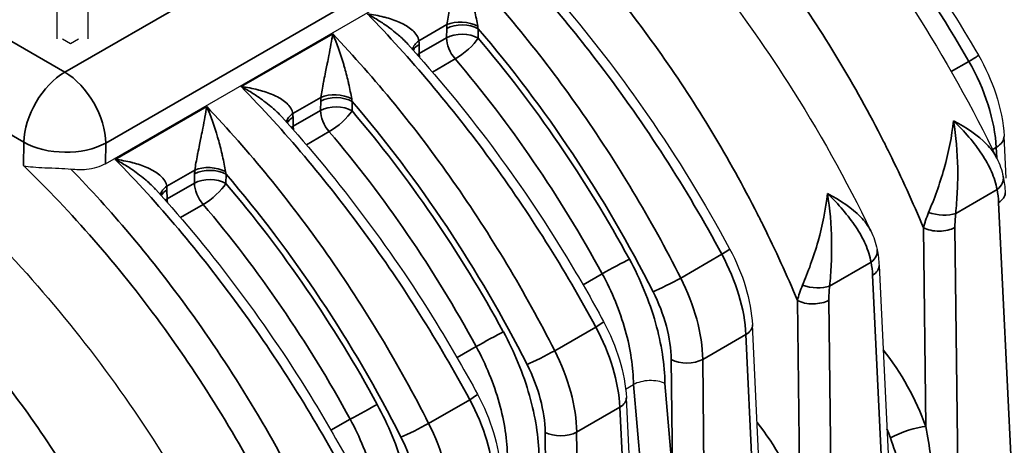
# Model space of a CAD drawing. Header units: millimetres. Extents: x 399 to 6233, y -1870 to 1602.
# Tile 15 of 256: x 947 to 1035, y 1354 to 1392. Entities that reach past the tile are written whole.
import ezdxf

# ---------------------------------------------------------------- set-up
doc = ezdxf.new("R2010")
doc.units = ezdxf.units.MM
doc.layers.add('可見 (ISO)', color=7, linetype='Continuous', lineweight=25)
doc.layers.add('窄部可見 (ISO)', color=7, linetype='Continuous', lineweight=35)

# ---------------------------------------------------------------- blocks, each defined once
blk = doc.blocks.new('CHS2C-S40外觀(4x放大)')
at = {"layer": '可見 (ISO)'}
for p, q in [((20.688, 375.049), (20.688, 315.772)), ((23.516, 315.772), (23.516, 375.049)), ((25.048, 304.556), (57.511, 323.299)), ((21.204, 315.772), (21.92, 315.358)), ((21.92, 315.358), (22.636, 315.772)), ((46.759, 314.827), (46.759, 314.827)), ((46.199, 314.251), (46.199, 314.251)), ((47.846, 313.626), (47.846, 313.626)), ((34.885, 307.719), (34.885, 307.719)), ((35.446, 308.295), (35.446, 308.295)), ((36.532, 307.094), (36.532, 307.094)), ((105.889, 303.251), (105.707, 307.038)), ((22.102, 303.915), (22.102, 303.915)), ((25.218, 300.561), (25.218, 300.562)), ((94.493, 295.412), (96.441, 254.883)), ((85.127, 248.351), (83.122, 290.071)), ((71.747, 284.311), (72.452, 284.718)), ((72.454, 284.72), (72.452, 284.718)), ((73.813, 241.819), (71.809, 283.539))]:
    blk.add_line(p, q, dxfattribs=at)
for points, knots in [([(48.972, 358.525), (48.988, 358.521), (49.003, 358.517), (54.561, 357.12), (60.319, 354.565), (71.749, 347.374), (77.558, 342.585), (88.264, 331.537), (93.294, 325.131), (100.374, 314.078), (102.876, 309.593), (105.063, 305.048)], [1.08581, 1.08581, 1.08581, 1.08581, 1.087455, 1.087455, 1.673022, 1.673022, 2.280352, 2.280352, 2.884446, 2.884446, 3.265747, 3.265747, 3.265747, 3.265747]), ([(60.433, 354.16), (60.838, 354.019), (61.244, 353.871), (66.718, 351.788), (71.958, 348.802), (82.099, 341.139), (87.126, 336.339), (96, 325.906), (100.003, 320.214), (103.415, 314.3)], [0.9644, 0.9644, 0.9644, 0.9644, 1.007323, 1.007323, 1.54291, 1.54291, 2.085225, 2.085225, 2.597449, 2.597449, 2.597449, 2.597449]), ([(48.972, 347.703), (50.853, 346.753), (52.732, 345.688), (60.413, 340.859), (66.222, 336.072), (76.93, 325.029), (81.962, 318.624), (89.051, 307.564), (91.558, 303.071), (93.749, 298.516)], [1.477959, 1.477959, 1.477959, 1.477959, 1.672237, 1.672237, 2.279577, 2.279577, 2.883685, 2.883685, 3.265766, 3.265766, 3.265766, 3.265766]), ([(59.015, 326.499), (64.273, 321.351), (69.297, 315.351), (76.374, 305.088), (78.85, 301.045), (81.075, 296.919)], [0.013835, 0.013835, 0.013835, 0.013835, 0.6001634, 0.6001634, 0.9525614, 0.9525614, 0.9525614, 0.9525614]), ([(-46.67, 314.535), (-42.977, 317.423), (-38.576, 319.324), (-29.181, 320.925), (-24.057, 320.624), (-13.343, 317.937), (-7.586, 315.385), (3.844, 308.199), (9.653, 303.413), (20.362, 292.369), (25.394, 285.964), (32.482, 274.904), (34.99, 270.411), (37.181, 265.856)], [0, 0, 0, 0, 0.540203, 0.540203, 1.086729, 1.086729, 1.672237, 1.672237, 2.279577, 2.279577, 2.883685, 2.883685, 3.265766, 3.265766, 3.265766, 3.265766]), ([(52.193, 315.303), (57.389, 309.59), (62.258, 303.054), (67.588, 294.293), (68.702, 292.35), (69.762, 290.387)], [0, 0, 0, 0, 0.601426, 0.601426, 0.7691436, 0.7691436, 0.7691436, 0.7691436]), ([(-57.984, 308.004), (-54.286, 310.894), (-49.878, 312.797), (-40.475, 314.393), (-35.35, 314.09), (-24.635, 311.396), (-18.877, 308.841), (-7.447, 301.65), (-1.638, 296.861), (9.068, 285.813), (14.098, 279.407), (21.178, 268.354), (23.68, 263.87), (25.867, 259.324)], [0, 0, 0, 0, 0.540904, 0.540904, 1.087455, 1.087455, 1.673022, 1.673022, 2.280352, 2.280352, 2.884446, 2.884446, 3.265747, 3.265747, 3.265747, 3.265747]), ([(103.415, 314.3), (104.053, 313.196), (104.584, 312.016), (105.392, 309.566), (105.648, 308.264), (105.707, 307.038)], [0, 0, 0, 0, 0.0956945, 0.0956945, 0.2007661, 0.2007661, 0.2007661, 0.2007661]), ([(40.88, 308.771), (46.075, 303.058), (50.944, 296.523), (56.274, 287.761), (57.389, 285.819), (58.448, 283.855)], [0, 0, 0, 0, 0.601426, 0.601426, 0.7691436, 0.7691436, 0.7691436, 0.7691436]), ([(17.69, 304.382), (17.695, 304.381), (17.7, 304.38), (17.967, 304.329), (18.258, 304.292), (18.9, 304.236), (19.253, 304.217), (20.027, 304.184), (20.45, 304.171), (21.245, 304.13), (21.61, 304.104), (21.963, 304.058)], [-0.000535, -0.000535, -0.000535, -0.000535, 0, 0, 0.0290077, 0.0290077, 0.0592099, 0.0592099, 0.0917988, 0.0917988, 0.1194024, 0.1194024, 0.1194024, 0.1194024]), ([(25.048, 304.556), (24.58, 304.286), (23.99, 304.099), (22.9, 303.986), (22.426, 303.999), (21.963, 304.058)], [-0.40134633, -0.40134633, -0.40134633, -0.40134633, -0.35174447, -0.35174447, -0.3169552, -0.3169552, -0.3169552, -0.3169552]), ([(29.566, 302.239), (34.761, 296.526), (39.631, 289.991), (44.961, 281.229), (46.075, 279.287), (47.134, 277.323)], [0, 0, 0, 0, 0.601426, 0.601426, 0.7691436, 0.7691436, 0.7691436, 0.7691436]), ([(81.075, 296.919), (81.674, 295.809), (82.163, 294.636), (82.856, 292.329), (83.07, 291.168), (83.122, 290.071)], [0, 0, 0, 0, 0.0947069, 0.0947069, 0.1895888, 0.1895888, 0.1895888, 0.1895888]), ([(69.762, 290.387), (70.36, 289.277), (70.849, 288.104), (71.543, 285.797), (71.756, 284.636), (71.809, 283.539)], [0, 0, 0, 0, 0.0947069, 0.0947069, 0.1895888, 0.1895888, 0.1895888, 0.1895888]), ([(75.278, 284.821), (74.907, 284.999), (74.387, 285.09), (73.867, 285.072), (73.346, 285.053), (72.828, 284.926), (72.454, 284.72)], [-0.0000151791, -0.0000151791, -0.0000151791, -0.0000151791, 0.0003786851, 0.0003786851, 0.0003786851, 0.0007725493, 0.0007725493, 0.0007725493, 0.0007725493]), ([(58.448, 283.855), (59.046, 282.745), (59.535, 281.572), (60.229, 279.265), (60.442, 278.104), (60.495, 277.007)], [0, 0, 0, 0, 0.0947069, 0.0947069, 0.1895888, 0.1895888, 0.1895888, 0.1895888])]:
    blk.add_open_spline(points, degree=3, knots=knots, dxfattribs=at)
for points in [[(52.194, 315.303), (52.193, 315.304), (52.192, 315.305), (52.191, 315.306)], [(40.88, 308.771), (40.879, 308.772), (40.878, 308.773), (40.878, 308.774)], [(105.06, 305.055), (105.314, 304.527), (105.514, 303.967), (105.631, 303.393)], [(105.631, 303.393), (105.727, 302.924), (105.783, 302.437), (105.807, 301.942)], [(29.566, 302.239), (29.565, 302.24), (29.565, 302.241), (29.564, 302.242)], [(24.132, 301.763), (24.132, 301.763), (24.132, 301.763), (24.132, 301.763)], [(93.746, 298.523), (94.001, 297.995), (94.2, 297.435), (94.318, 296.861)], [(94.318, 296.861), (94.413, 296.392), (94.469, 295.904), (94.493, 295.412)], [(94.493, 295.412), (94.493, 295.412), (94.493, 295.412), (94.493, 295.412)]]:
    blk.add_open_spline(points, degree=3, dxfattribs=at)
at = {"layer": '窄部可見 (ISO)'}
for p, q in [((21.404, 312.774), (53.801, 331.478)), ((-9.96, 330.882), (21.404, 312.774)), ((17.728, 306.495), (-13.636, 324.603)), ((57.477, 325.11), (25.081, 306.405)), ((55.707, 317.049), (53.187, 315.594)), ((55.674, 315.876), (55.689, 316.708)), ((58.517, 316.673), (58.502, 315.842)), ((37.249, 311.481), (45.458, 316.22)), ((53.22, 314.459), (55.674, 315.876)), ((53.205, 315.273), (53.22, 314.459)), ((56.454, 313.967), (54.414, 312.789)), ((100.975, 312.832), (102.562, 313.748)), ((44.393, 310.517), (41.874, 309.062)), ((25.935, 304.949), (34.145, 309.688)), ((41.906, 307.927), (44.361, 309.344)), ((44.361, 309.344), (44.376, 310.176)), ((47.204, 310.141), (47.189, 309.31)), ((41.891, 308.741), (41.906, 307.927)), ((101.065, 307.541), (101.065, 307.543)), ((45.14, 307.435), (43.101, 306.257)), ((17.69, 304.382), (17.728, 306.495)), ((25.081, 306.405), (25.048, 304.556)), ((100.881, 306.428), (100.881, 306.429)), ((105.006, 306.012), (104.685, 305.827)), ((105.051, 305.073), (105.006, 306.012)), ((33.08, 303.985), (30.56, 302.53)), ((33.047, 302.812), (33.062, 303.644)), ((35.89, 303.609), (35.875, 302.778)), ((30.593, 301.395), (33.047, 302.812)), ((105.085, 302.233), (101.371, 300.089)), ((30.578, 302.209), (30.593, 301.395)), ((33.826, 300.903), (31.787, 299.725)), ((106.557, 273.313), (105.223, 301.087)), ((89.568, 299.896), (89.567, 299.896)), ((98.688, 280.953), (98.478, 298.803)), ((101.305, 298.825), (101.792, 257.455)), ((76.693, 294.289), (80.385, 296.42)), ((93.772, 295.702), (90.057, 293.557)), ((67.927, 293.671), (69.647, 294.664)), ((95.856, 254.028), (93.909, 294.555)), ((87.374, 274.421), (87.164, 292.272)), ((89.991, 292.294), (90.478, 250.923)), ((65.38, 287.757), (69.071, 289.888)), ((82.538, 289.216), (78.663, 286.979)), ((84.543, 247.496), (82.538, 289.216)), ((56.614, 287.139), (58.333, 288.132)), ((75.953, 277.001), (75.836, 286.956)), ((78.663, 286.979), (79.165, 244.391)), ((73.137, 276.821), (72.454, 284.72)), ((75.278, 284.821), (75.953, 277.001)), ((54.066, 281.225), (57.757, 283.356)), ((71.224, 282.684), (67.35, 280.447)), ((73.229, 240.964), (71.224, 282.684)), ((45.3, 280.607), (47.02, 281.6)), ((64.639, 270.469), (64.522, 280.424)), ((67.35, 280.447), (67.851, 237.859))]:
    blk.add_line(p, q, dxfattribs=at)
for centre, major_axis, ratio, start_param, end_param in [((57.121, 316.232), (-1.993, 0.169), 0.515077, 4.013551, 5.544151), ((57.103, 315.891), (-2, 0.036), 0.565133, 3.937246, 5.508042), ((59.203, 318.651), (2.485, 4.304), 0.57735, 2.253488, 2.335275), ((60.002, 317.329), (0.314, -2.644), 0.592104, 4.801021, 4.892055), ((34.928, 276.423), (-34.913, 63.115), 0.589315, 4.650517, 5.048693), ((54.602, 314.778), (-1.991, -0.188), 0.633532, 5.440844, 6.096141), ((49.692, 313.16), (-2.485, -4.304), 0.57735, 2.377114, 2.458901), ((57.089, 315.059), (-2, 0.036), 0.565133, 3.937246, 5.508042), ((57.089, 315.059), (-1, 1.732), 0.57735, 0.785398, 1.890752), ((57.089, 315.059), (-1.523, -1.296), 0.262224, 0.932587, 2.484668), ((41.742, 282.973), (-32.005, 54.151), 0.521682, 4.645015, 5.03208), ((54.619, 314.457), (-2, -0.037), 0.589315, 5.487094, 6.000586), ((54.634, 313.643), (2, 0.037), 0.589315, 2.345501, 2.471102), ((54.634, 313.643), (-1, 1.732), 0.57735, 0.785398, 0.979305), ((40.142, 282.008), (31.082, -52.647), 0.521995, 1.503659, 1.890724), ((101.336, 313.101), (2.079, 1.199), 0.026607, 5.327707, 6.283185), ((21.404, 308.528), (-2.6, -4.503), 0.57735, 3.926991, 5.476843), ((21.404, 308.528), (-2.6, 4.503), 0.57735, 3.926991, 5.497787), ((45.79, 309.359), (-2, 0.036), 0.565133, 3.937246, 5.508042), ((47.889, 312.119), (2.485, 4.304), 0.57735, 2.253488, 2.335275), ((45.808, 309.7), (-1.993, 0.169), 0.515077, 4.013551, 5.544151), ((48.688, 310.797), (0.314, -2.644), 0.592104, 4.801021, 4.892055), ((45.775, 308.528), (-2, 0.036), 0.565133, 3.937246, 5.508042), ((45.775, 308.528), (-1, 1.732), 0.57735, 0.785398, 1.890752), ((45.775, 308.528), (-1.523, -1.296), 0.262224, 0.932587, 2.484668), ((30.428, 276.441), (-32.005, 54.151), 0.521682, 4.645015, 5.03208), ((23.614, 269.891), (-34.913, 63.115), 0.589315, 4.650517, 5.048693), ((43.288, 308.246), (-1.991, -0.188), 0.633532, 5.440844, 6.096141), ((43.306, 307.925), (-2, -0.037), 0.589315, 5.487094, 6.000586), ((38.378, 306.628), (-2.485, -4.304), 0.57735, 2.377114, 2.458901), ((43.321, 307.111), (2, 0.037), 0.589315, 2.345501, 2.471102), ((43.321, 307.111), (-1, 1.732), 0.57735, 0.785398, 0.979305), ((99.352, 306.843), (2.397, 0.115), 0.56881, 0.725269, 0.725371), ((28.829, 275.476), (31.082, -52.647), 0.521995, 1.503659, 1.890724), ((103.31, 306.923), (2.397, 0.115), 0.568811, 5.470634, 6.283185), ((21.404, 308.528), (-5.199, 0.093), 0.565133, 0.795653, 2.366449), ((94.83, 309.593), (6.237, -10.259), 0.561833, 0.918082, 0.918142), ((34.476, 302.827), (-2, 0.036), 0.565133, 3.937246, 5.508042), ((34.494, 303.168), (-1.993, 0.169), 0.515077, 4.013551, 5.544151), ((34.461, 301.996), (-2, 0.036), 0.565133, 3.937246, 5.508042), ((36.575, 305.587), (2.485, 4.304), 0.57735, 2.253488, 2.335275), ((37.374, 304.265), (0.314, -2.644), 0.592104, 4.801021, 4.892055), ((12.3, 263.359), (-34.913, 63.115), 0.589315, 4.650517, 5.048693), ((103.672, 302.992), (1.959, 0.401), 0.651891, 5.376494, 6.283119), ((31.974, 301.714), (-1.991, -0.188), 0.633532, 5.440844, 6.096141), ((27.064, 300.096), (-2.485, -4.304), 0.57735, 2.377114, 2.458901), ((34.461, 301.996), (-1, 1.732), 0.57735, 0.785398, 1.890752), ((34.461, 301.996), (-1.523, -1.296), 0.262224, 0.932587, 2.484668), ((19.115, 269.909), (-32.005, 54.151), 0.521682, 4.645015, 5.03208), ((31.992, 301.393), (-2, -0.037), 0.589315, 5.487094, 6.000586), ((32.007, 300.579), (2, 0.037), 0.589315, 2.345501, 2.471102), ((32.007, 300.579), (-1, 1.732), 0.57735, 0.785398, 0.979305), ((17.515, 268.944), (31.082, -52.647), 0.521995, 1.503659, 1.890724), ((35.233, 279.494), (32.743, -51.238), 0.503091, 1.669719, 1.669771), ((99.958, 300.848), (-1.987, 0.231), 0.443526, 1.083642, 2.412404), ((79.315, 295.969), (1.76, 0.949), 0.068242, 5.328283, 6.283185), ((75.376, 293.603), (5.062, -9.608), 0.528981, 0.843503, 1.58526), ((92.358, 296.461), (1.959, 0.4), 0.65187, 5.376523, 6.283118), ((70.669, 295.204), (-1.757, -0.956), 0.009135, 3.771833, 5.328148), ((23.919, 272.962), (32.743, -51.238), 0.503091, 1.669719, 1.669771), ((75.624, 293.838), (1.784, 0.904), 0.049948, 3.772715, 5.329813), ((71.509, 291.371), (-4.761, 9.775), 0.546465, 4.003127, 4.744883), ((88.644, 294.316), (1.987, -0.231), 0.443555, 4.225176, 5.553982), ((69.875, 290.616), (-3.941, 8.16), 0.548164, 4.005041, 4.7468), ((65.259, 292.151), (-1.732, -1), 0.026607, 0.240206, 0.240559), ((68.001, 289.437), (1.76, 0.949), 0.068242, 5.328283, 6.283185), ((64.063, 287.071), (5.062, -9.608), 0.528981, 0.843503, 1.58526), ((81.125, 289.975), (1.998, 0.096), 0.568811, 5.470634, 6.283186), ((59.355, 288.672), (-1.757, -0.956), 0.009135, 3.771833, 5.328148), ((12.606, 266.43), (32.743, -51.238), 0.503091, 1.669723, 1.66993), ((64.31, 287.306), (-1.784, -0.904), 0.049948, 0.631122, 2.18822), ((60.196, 284.839), (-4.761, 9.775), 0.546465, 4.003127, 4.744883), ((91.041, 281.167), (-6.321, 11.409), 0.529006, 4.409216, 5.022733), ((58.561, 284.084), (-3.941, 8.16), 0.548164, 4.005041, 4.7468), ((77.25, 287.738), (2, 0.024), 0.544644, 3.92075, 5.490815), ((53.946, 285.619), (-1.732, -1), 0.026607, 0.240206, 0.240559), ((56.688, 282.905), (1.76, 0.949), 0.068242, 5.328283, 6.283185), ((48.041, 282.14), (-1.757, -0.956), 0.009135, 3.771833, 5.328148), ((52.749, 280.539), (5.062, -9.608), 0.528981, 0.843503, 1.58526), ((69.811, 283.443), (1.998, 0.096), 0.568811, 5.470634, 6.283186), ((52.996, 280.774), (-1.784, -0.904), 0.049948, 0.631122, 2.18822), ((48.882, 278.307), (-4.761, 9.775), 0.546465, 4.003127, 4.744883), ((79.727, 274.635), (-6.321, 11.409), 0.529006, 4.409216, 5.022733), ((65.936, 281.206), (-2, -0.024), 0.544644, 0.779157, 2.349222), ((89.118, 280.101), (-5.235, 9.526), 0.531131, 4.411078, 4.492399), ((96.991, 280.014), (2.261, 0.805), 0.217549, 0.648229, 2.208945), ((47.248, 277.552), (-3.941, 8.16), 0.548164, 4.005041, 4.7468)]:
    blk.add_ellipse(centre, major_axis=major_axis, ratio=ratio, start_param=start_param, end_param=end_param, dxfattribs=at)
for points, knots in [([(112.644, 311.152), (111.632, 313.422), (110.531, 315.683), (109.398, 317.812), (108.304, 319.869), (107.125, 321.912), (105.89, 323.893), (104.634, 325.908), (103.312, 327.87), (101.925, 329.777), (100.538, 331.685), (99.071, 333.556), (97.593, 335.307), (96.86, 336.176), (96.117, 337.023), (95.364, 337.85), (94.599, 338.691), (93.822, 339.51), (93.036, 340.308), (91.476, 341.89), (89.873, 343.391), (88.235, 344.802), (84.96, 347.624), (81.638, 350.007), (78.275, 351.949), (74.913, 353.891), (71.576, 355.351), (68.266, 356.332), (65.776, 357.07), (63.363, 357.515), (61.036, 357.669), (60.269, 357.72), (59.512, 357.739), (58.763, 357.726), (57.252, 357.7), (55.749, 357.544), (54.323, 357.26), (54.088, 357.214), (53.854, 357.163), (53.622, 357.11)], [0.0294093, 0.0294093, 0.0294093, 0.0294093, 0.089244, 0.089244, 0.089244, 0.1470574, 0.1470574, 0.1470574, 0.2058814, 0.2058814, 0.2058814, 0.2647055, 0.2647055, 0.2647055, 0.2938656, 0.2938656, 0.2938656, 0.3235296, 0.3235296, 0.3235296, 0.3823536, 0.3823536, 0.3823536, 0.5, 0.5, 0.5, 0.6176498, 0.6176498, 0.6176498, 0.7061501, 0.7061501, 0.7061501, 0.735298, 0.735298, 0.735298, 0.794122, 0.794122, 0.794122, 0.8038298, 0.8038298, 0.8038298, 0.8038298]), ([(98.478, 298.803), (97.528, 301.072), (96.501, 303.322), (95.43, 305.489), (95.255, 305.843), (95.078, 306.197), (94.898, 306.552), (93.617, 309.079), (92.244, 311.554), (90.804, 313.944), (89.365, 316.334), (87.852, 318.655), (86.265, 320.904), (84.677, 323.154), (83.009, 325.344), (81.286, 327.436), (80.556, 328.322), (79.817, 329.189), (79.069, 330.039), (78.051, 331.196), (77.014, 332.319), (75.961, 333.408), (74.134, 335.298), (72.251, 337.09), (70.324, 338.774), (66.47, 342.14), (62.56, 344.969), (58.597, 347.257), (55.367, 349.122), (52.158, 350.595), (48.972, 351.675)], [0.026741, 0.026741, 0.026741, 0.026741, 0.0775937, 0.0775937, 0.0775937, 0.0858987, 0.0858987, 0.0858987, 0.1450564, 0.1450564, 0.1450564, 0.2042141, 0.2042141, 0.2042141, 0.2633718, 0.2633718, 0.2633718, 0.2884178, 0.2884178, 0.2884178, 0.3225295, 0.3225295, 0.3225295, 0.3816871, 0.3816871, 0.3816871, 0.5, 0.5, 0.5, 0.5964648, 0.5964648, 0.5964648, 0.5964648]), ([(102.562, 313.748), (100.342, 317.602), (97.895, 321.336), (95.273, 324.875), (92.65, 328.415), (89.851, 331.76), (86.934, 334.842), (84.016, 337.925), (80.979, 340.744), (77.885, 343.244), (74.79, 345.744), (71.638, 347.924), (68.493, 349.741), (67.332, 350.411), (66.172, 351.031), (65.017, 351.601)], [2.3343029, 2.3343029, 2.3343029, 2.3343029, 2.5361254, 2.5361254, 2.5361254, 2.7379478, 2.7379478, 2.7379478, 2.9397702, 2.9397702, 2.9397702, 3.1415927, 3.1415927, 3.1415927, 3.216058, 3.216058, 3.216058, 3.216058]), ([(87.164, 292.272), (86.214, 294.541), (85.188, 296.789), (84.116, 298.957), (83.941, 299.311), (83.764, 299.666), (83.584, 300.021), (82.303, 302.547), (80.93, 305.022), (79.491, 307.412), (78.051, 309.802), (76.538, 312.123), (74.951, 314.372), (73.364, 316.622), (71.695, 318.812), (69.972, 320.904), (69.242, 321.79), (68.504, 322.658), (67.756, 323.507), (66.737, 324.664), (65.7, 325.787), (64.647, 326.876), (62.82, 328.766), (60.937, 330.558), (59.01, 332.242), (55.705, 335.129), (52.358, 337.621), (48.972, 339.715)], [0.0267397, 0.0267397, 0.0267397, 0.0267397, 0.0775919, 0.0775919, 0.0775919, 0.0858976, 0.0858976, 0.0858976, 0.1450554, 0.1450554, 0.1450554, 0.2042133, 0.2042133, 0.2042133, 0.2633711, 0.2633711, 0.2633711, 0.2884173, 0.2884173, 0.2884173, 0.322529, 0.322529, 0.322529, 0.3816868, 0.3816868, 0.3816868, 0.4831611, 0.4831611, 0.4831611, 0.4831611]), ([(80.385, 296.42), (77.211, 302.309), (73.495, 308.095), (69.424, 313.446), (66.131, 317.774), (62.609, 321.815), (58.995, 325.438)], [2.2837463, 2.2837463, 2.2837463, 2.2837463, 2.5578984, 2.5578984, 2.5578984, 2.7796728, 2.7796728, 2.7796728, 2.7796728]), ([(55.707, 317.049), (55.733, 317.257), (55.769, 317.478), (55.809, 317.706), (55.851, 317.944), (55.899, 318.192), (55.947, 318.433), (55.956, 318.478), (55.965, 318.524), (55.974, 318.569), (56.025, 318.827), (56.078, 319.084), (56.129, 319.337), (56.171, 319.542), (56.212, 319.744), (56.252, 319.942), (56.262, 319.989), (56.272, 320.037), (56.281, 320.084), (56.33, 320.327), (56.378, 320.566), (56.423, 320.8), (56.56, 321.501), (56.679, 322.157), (56.772, 322.752)], [0, 0, 0, 0, 0.000176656, 0.000176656, 0.000176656, 0.000361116, 0.000361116, 0.000361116, 0.000395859, 0.000395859, 0.000395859, 0.000593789, 0.000593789, 0.000593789, 0.000753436, 0.000753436, 0.000753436, 0.000791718, 0.000791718, 0.000791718, 0.000989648, 0.000989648, 0.000989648, 0.001583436, 0.001583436, 0.001583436, 0.001583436]), ([(56.772, 322.752), (60.559, 318.769), (64.21, 314.303), (67.561, 309.523), (70.953, 304.686), (74.036, 299.531), (76.693, 294.289)], [0.3798324, 0.3798324, 0.3798324, 0.3798324, 0.617412, 0.617412, 0.617412, 0.8578464, 0.8578464, 0.8578464, 0.8578464]), ([(56.772, 322.752), (57.137, 321.909), (57.467, 320.983), (57.755, 319.996), (57.771, 319.942), (57.787, 319.887), (57.803, 319.832), (57.929, 319.391), (58.048, 318.933), (58.155, 318.471), (58.168, 318.415), (58.181, 318.358), (58.194, 318.302), (58.248, 318.06), (58.3, 317.813), (58.348, 317.57), (58.392, 317.347), (58.433, 317.126), (58.47, 316.909)], [-0.00000792, -0.00000792, -0.00000792, -0.00000792, 0.000796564, 0.000796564, 0.000796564, 0.000840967, 0.000840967, 0.000840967, 0.001198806, 0.001198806, 0.001198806, 0.001242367, 0.001242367, 0.001242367, 0.001429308, 0.001429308, 0.001429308, 0.001601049, 0.001601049, 0.001601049, 0.001601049]), ([(69.071, 289.888), (66.285, 295.056), (63.086, 300.144), (59.594, 304.923), (56.145, 309.646), (52.412, 314.066), (48.563, 318.013)], [2.2837463, 2.2837463, 2.2837463, 2.2837463, 2.5241806, 2.5241806, 2.5241806, 2.7617603, 2.7617603, 2.7617603, 2.7617603]), ([(52.191, 315.306), (51.933, 315.59), (51.651, 315.858), (51.357, 316.112), (51.313, 316.15), (51.268, 316.188), (51.223, 316.226), (51.019, 316.397), (50.81, 316.561), (50.596, 316.721), (50.408, 316.86), (50.217, 316.996), (50.023, 317.127), (49.884, 317.22), (49.744, 317.312), (49.603, 317.401), (49.433, 317.509), (49.261, 317.614), (49.088, 317.716), (48.914, 317.818), (48.739, 317.916), (48.563, 318.013)], [0.000465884, 0.000465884, 0.000465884, 0.000465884, 0.000761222, 0.000761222, 0.000761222, 0.000806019, 0.000806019, 0.000806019, 0.001007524, 0.001007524, 0.001007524, 0.001183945, 0.001183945, 0.001183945, 0.001309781, 0.001309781, 0.001309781, 0.001460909, 0.001460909, 0.001460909, 0.001612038, 0.001612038, 0.001612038, 0.001612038]), ([(48.563, 318.013), (49.071, 317.945), (49.57, 317.852), (50.05, 317.73), (50.077, 317.723), (50.104, 317.716), (50.131, 317.709), (50.581, 317.591), (51.013, 317.448), (51.414, 317.274), (51.455, 317.256), (51.496, 317.238), (51.536, 317.219), (51.912, 317.046), (52.266, 316.841), (52.556, 316.595), (52.584, 316.571), (52.611, 316.547), (52.638, 316.522), (52.781, 316.39), (52.906, 316.247), (53.004, 316.087), (53.097, 315.935), (53.162, 315.772), (53.187, 315.594)], [-0.000006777, -0.000006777, -0.000006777, -0.000006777, 0.000388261, 0.000388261, 0.000388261, 0.000410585, 0.000410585, 0.000410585, 0.000783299, 0.000783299, 0.000783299, 0.000821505, 0.000821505, 0.000821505, 0.001178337, 0.001178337, 0.001178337, 0.00121301, 0.00121301, 0.00121301, 0.001397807, 0.001397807, 0.001397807, 0.001573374, 0.001573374, 0.001573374, 0.001573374]), ([(44.393, 310.517), (44.419, 310.725), (44.455, 310.946), (44.495, 311.174), (44.538, 311.412), (44.585, 311.66), (44.633, 311.901), (44.642, 311.946), (44.651, 311.992), (44.66, 312.037), (44.712, 312.295), (44.764, 312.552), (44.816, 312.805), (44.857, 313.01), (44.899, 313.212), (44.939, 313.41), (44.948, 313.457), (44.958, 313.505), (44.967, 313.552), (45.017, 313.795), (45.064, 314.034), (45.109, 314.268), (45.246, 314.969), (45.365, 315.625), (45.458, 316.22)], [0, 0, 0, 0, 0.000176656, 0.000176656, 0.000176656, 0.000361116, 0.000361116, 0.000361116, 0.000395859, 0.000395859, 0.000395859, 0.000593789, 0.000593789, 0.000593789, 0.000753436, 0.000753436, 0.000753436, 0.000791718, 0.000791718, 0.000791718, 0.000989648, 0.000989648, 0.000989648, 0.001583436, 0.001583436, 0.001583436, 0.001583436]), ([(45.458, 316.22), (49.246, 312.237), (52.896, 307.771), (56.248, 302.991), (59.639, 298.154), (62.722, 292.999), (65.38, 287.757)], [0.3798324, 0.3798324, 0.3798324, 0.3798324, 0.617412, 0.617412, 0.617412, 0.8578464, 0.8578464, 0.8578464, 0.8578464]), ([(45.458, 316.22), (45.823, 315.377), (46.153, 314.451), (46.442, 313.464), (46.458, 313.41), (46.473, 313.355), (46.489, 313.3), (46.615, 312.859), (46.734, 312.402), (46.841, 311.939), (46.854, 311.883), (46.867, 311.827), (46.88, 311.77), (46.934, 311.528), (46.987, 311.281), (47.034, 311.038), (47.078, 310.815), (47.119, 310.594), (47.156, 310.377)], [-0.00000792, -0.00000792, -0.00000792, -0.00000792, 0.000796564, 0.000796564, 0.000796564, 0.000840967, 0.000840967, 0.000840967, 0.001198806, 0.001198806, 0.001198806, 0.001242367, 0.001242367, 0.001242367, 0.001429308, 0.001429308, 0.001429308, 0.001601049, 0.001601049, 0.001601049, 0.001601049]), ([(30.596, 259.612), (29.645, 261.881), (28.619, 264.129), (27.548, 266.297), (27.373, 266.652), (27.195, 267.006), (27.016, 267.361), (25.735, 269.887), (24.361, 272.362), (22.922, 274.752), (21.483, 277.143), (19.97, 279.463), (18.382, 281.713), (16.795, 283.962), (15.126, 286.152), (13.403, 288.244), (12.674, 289.13), (11.935, 289.998), (11.187, 290.847), (10.168, 292.004), (9.132, 293.127), (8.078, 294.217), (6.251, 296.106), (4.368, 297.899), (2.442, 299.582), (-1.412, 302.948), (-5.323, 305.777), (-9.285, 308.065), (-13.247, 310.353), (-17.176, 312.05), (-21.072, 313.158), (-24.144, 314.031), (-27.106, 314.51), (-29.949, 314.596), (-30.711, 314.619), (-31.466, 314.614), (-32.212, 314.58), (-33.882, 314.505), (-35.506, 314.287), (-37.062, 313.933)], [0.0267397, 0.0267397, 0.0267397, 0.0267397, 0.0775919, 0.0775919, 0.0775919, 0.0858976, 0.0858976, 0.0858976, 0.1450554, 0.1450554, 0.1450554, 0.2042133, 0.2042133, 0.2042133, 0.2633711, 0.2633711, 0.2633711, 0.2884173, 0.2884173, 0.2884173, 0.322529, 0.322529, 0.322529, 0.3816868, 0.3816868, 0.3816868, 0.5, 0.5, 0.5, 0.6183182, 0.6183182, 0.6183182, 0.7115983, 0.7115983, 0.7115983, 0.7366339, 0.7366339, 0.7366339, 0.7926817, 0.7926817, 0.7926817, 0.7926817]), ([(57.757, 283.356), (54.972, 288.524), (51.772, 293.612), (48.281, 298.391), (44.831, 303.114), (41.099, 307.534), (37.249, 311.481)], [2.2837463, 2.2837463, 2.2837463, 2.2837463, 2.5241806, 2.5241806, 2.5241806, 2.7617603, 2.7617603, 2.7617603, 2.7617603]), ([(40.878, 308.774), (40.62, 309.058), (40.337, 309.326), (40.044, 309.58), (39.999, 309.618), (39.954, 309.656), (39.909, 309.694), (39.706, 309.865), (39.496, 310.029), (39.282, 310.189), (39.094, 310.328), (38.903, 310.464), (38.709, 310.595), (38.57, 310.688), (38.431, 310.78), (38.289, 310.869), (38.119, 310.977), (37.948, 311.082), (37.774, 311.184), (37.601, 311.286), (37.426, 311.384), (37.249, 311.481)], [0.000465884, 0.000465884, 0.000465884, 0.000465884, 0.000761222, 0.000761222, 0.000761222, 0.000806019, 0.000806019, 0.000806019, 0.001007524, 0.001007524, 0.001007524, 0.001183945, 0.001183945, 0.001183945, 0.001309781, 0.001309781, 0.001309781, 0.001460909, 0.001460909, 0.001460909, 0.001612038, 0.001612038, 0.001612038, 0.001612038]), ([(37.249, 311.481), (37.757, 311.414), (38.257, 311.32), (38.736, 311.198), (38.763, 311.191), (38.79, 311.184), (38.817, 311.177), (39.267, 311.059), (39.699, 310.916), (40.1, 310.742), (40.141, 310.724), (40.182, 310.706), (40.222, 310.687), (40.599, 310.514), (40.953, 310.309), (41.242, 310.063), (41.27, 310.039), (41.297, 310.015), (41.324, 309.99), (41.467, 309.859), (41.593, 309.715), (41.69, 309.555), (41.783, 309.403), (41.848, 309.24), (41.874, 309.062)], [-0.000006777, -0.000006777, -0.000006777, -0.000006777, 0.000388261, 0.000388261, 0.000388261, 0.000410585, 0.000410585, 0.000410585, 0.000783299, 0.000783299, 0.000783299, 0.000821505, 0.000821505, 0.000821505, 0.001178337, 0.001178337, 0.001178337, 0.00121301, 0.00121301, 0.00121301, 0.001397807, 0.001397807, 0.001397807, 0.001573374, 0.001573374, 0.001573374, 0.001573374]), ([(33.08, 303.985), (33.106, 304.193), (33.141, 304.414), (33.182, 304.642), (33.224, 304.88), (33.272, 305.128), (33.319, 305.369), (33.328, 305.414), (33.337, 305.46), (33.346, 305.505), (33.398, 305.763), (33.45, 306.02), (33.502, 306.273), (33.544, 306.478), (33.585, 306.68), (33.625, 306.878), (33.635, 306.925), (33.644, 306.973), (33.654, 307.02), (33.703, 307.263), (33.75, 307.502), (33.796, 307.736), (33.932, 308.437), (34.052, 309.093), (34.145, 309.688)], [0, 0, 0, 0, 0.000176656, 0.000176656, 0.000176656, 0.000361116, 0.000361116, 0.000361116, 0.000395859, 0.000395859, 0.000395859, 0.000593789, 0.000593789, 0.000593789, 0.000753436, 0.000753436, 0.000753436, 0.000791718, 0.000791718, 0.000791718, 0.000989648, 0.000989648, 0.000989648, 0.001583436, 0.001583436, 0.001583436, 0.001583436]), ([(34.145, 309.688), (37.932, 305.705), (41.583, 301.239), (44.934, 296.459), (48.326, 291.622), (51.409, 286.467), (54.066, 281.225)], [0.3798324, 0.3798324, 0.3798324, 0.3798324, 0.617412, 0.617412, 0.617412, 0.8578464, 0.8578464, 0.8578464, 0.8578464]), ([(34.145, 309.688), (34.51, 308.845), (34.84, 307.919), (35.128, 306.932), (35.144, 306.878), (35.16, 306.823), (35.175, 306.768), (35.302, 306.327), (35.42, 305.87), (35.528, 305.407), (35.541, 305.351), (35.553, 305.295), (35.566, 305.238), (35.621, 304.996), (35.673, 304.749), (35.721, 304.506), (35.765, 304.283), (35.805, 304.062), (35.843, 303.845)], [-0.00000792, -0.00000792, -0.00000792, -0.00000792, 0.000796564, 0.000796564, 0.000796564, 0.000840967, 0.000840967, 0.000840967, 0.001198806, 0.001198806, 0.001198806, 0.001242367, 0.001242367, 0.001242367, 0.001429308, 0.001429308, 0.001429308, 0.001601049, 0.001601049, 0.001601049, 0.001601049]), ([(19.282, 253.08), (18.332, 255.348), (17.305, 257.598), (16.234, 259.765), (16.059, 260.119), (15.882, 260.474), (15.702, 260.828), (14.421, 263.355), (13.048, 265.83), (11.608, 268.22), (10.169, 270.611), (8.656, 272.931), (7.069, 275.181), (5.481, 277.43), (3.813, 279.62), (2.09, 281.712), (1.36, 282.598), (0.621, 283.466), (-0.127, 284.315), (-1.145, 285.472), (-2.182, 286.595), (-3.235, 287.685), (-5.062, 289.574), (-6.945, 291.367), (-8.872, 293.05), (-12.726, 296.416), (-16.636, 299.245), (-20.599, 301.533), (-24.561, 303.821), (-28.49, 305.518), (-32.386, 306.626), (-35.458, 307.499), (-38.42, 307.978), (-41.262, 308.064), (-42.025, 308.088), (-42.78, 308.082), (-43.526, 308.048), (-45.288, 307.968), (-47, 307.731), (-48.634, 307.341), (-50.268, 306.952), (-51.833, 306.408), (-53.328, 305.712), (-54.823, 305.015), (-56.256, 304.161), (-57.601, 303.15), (-57.79, 303.008), (-57.976, 302.864), (-58.16, 302.717), (-59.286, 301.818), (-60.371, 300.788), (-61.383, 299.652)], [0.026741, 0.026741, 0.026741, 0.026741, 0.0775937, 0.0775937, 0.0775937, 0.0858987, 0.0858987, 0.0858987, 0.1450564, 0.1450564, 0.1450564, 0.2042141, 0.2042141, 0.2042141, 0.2633718, 0.2633718, 0.2633718, 0.2884178, 0.2884178, 0.2884178, 0.3225295, 0.3225295, 0.3225295, 0.3816871, 0.3816871, 0.3816871, 0.5, 0.5, 0.5, 0.6183179, 0.6183179, 0.6183179, 0.7115978, 0.7115978, 0.7115978, 0.7366333, 0.7366333, 0.7366333, 0.795791, 0.795791, 0.795791, 0.8549487, 0.8549487, 0.8549487, 0.9141064, 0.9141064, 0.9141064, 0.9224137, 0.9224137, 0.9224137, 0.9732641, 0.9732641, 0.9732641, 0.9732641]), ([(98.937, 300.177), (99.178, 300.757), (99.429, 301.392), (99.666, 302.054), (99.903, 302.716), (100.131, 303.42), (100.332, 304.127), (100.732, 305.542), (101.034, 307.013), (101.167, 308.418)], [0, 0, 0, 0, 0.000558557, 0.000558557, 0.000558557, 0.001117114, 0.001117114, 0.001117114, 0.002234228, 0.002234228, 0.002234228, 0.002234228]), ([(101.167, 308.418), (102.365, 307.782), (103.384, 307.089), (104.131, 306.326), (104.534, 305.916), (104.852, 305.493), (105.063, 305.052)], [-0.000011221, -0.000011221, -0.000011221, -0.000011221, 0.001104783, 0.001104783, 0.001104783, 0.001705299, 0.001705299, 0.001705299, 0.001705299]), ([(105.085, 302.233), (104.99, 302.781), (104.817, 303.315), (104.583, 303.847), (104.348, 304.378), (104.049, 304.91), (103.707, 305.426), (103.366, 305.942), (102.981, 306.447), (102.556, 306.945), (102.131, 307.443), (101.659, 307.94), (101.167, 308.418)], [0, 0, 0, 0, 0.000534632, 0.000534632, 0.000534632, 0.001069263, 0.001069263, 0.001069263, 0.001603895, 0.001603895, 0.001603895, 0.002138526, 0.002138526, 0.002138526, 0.002138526]), ([(101.167, 308.418), (101.408, 307.019), (101.525, 305.593), (101.558, 303.471), (101.545, 302.76), (101.481, 301.389), (101.43, 300.726), (101.371, 300.089)], [-0.000011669, -0.000011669, -0.000011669, -0.000011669, 0.001066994, 0.001066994, 0.001606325, 0.001606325, 0.002145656, 0.002145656, 0.002145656, 0.002145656]), ([(46.444, 276.824), (43.658, 281.992), (40.458, 287.08), (36.967, 291.859), (33.517, 296.582), (29.785, 301.002), (25.935, 304.949)], [2.2837463, 2.2837463, 2.2837463, 2.2837463, 2.5241806, 2.5241806, 2.5241806, 2.7617603, 2.7617603, 2.7617603, 2.7617603]), ([(29.564, 302.242), (29.306, 302.526), (29.023, 302.794), (28.73, 303.048), (28.686, 303.086), (28.641, 303.124), (28.595, 303.162), (28.392, 303.333), (28.182, 303.497), (27.968, 303.657), (27.781, 303.796), (27.589, 303.932), (27.395, 304.063), (27.257, 304.156), (27.117, 304.248), (26.976, 304.337), (26.806, 304.445), (26.634, 304.55), (26.46, 304.652), (26.287, 304.754), (26.112, 304.853), (25.935, 304.949)], [0.000465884, 0.000465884, 0.000465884, 0.000465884, 0.000761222, 0.000761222, 0.000761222, 0.000806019, 0.000806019, 0.000806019, 0.001007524, 0.001007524, 0.001007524, 0.001183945, 0.001183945, 0.001183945, 0.001309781, 0.001309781, 0.001309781, 0.001460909, 0.001460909, 0.001460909, 0.001612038, 0.001612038, 0.001612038, 0.001612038]), ([(25.935, 304.949), (26.443, 304.882), (26.943, 304.788), (27.422, 304.666), (27.449, 304.659), (27.476, 304.652), (27.503, 304.645), (27.953, 304.527), (28.386, 304.384), (28.786, 304.21), (28.827, 304.192), (28.868, 304.174), (28.908, 304.155), (29.285, 303.982), (29.639, 303.777), (29.928, 303.531), (29.956, 303.507), (29.984, 303.483), (30.011, 303.458), (30.154, 303.327), (30.279, 303.183), (30.377, 303.023), (30.469, 302.871), (30.534, 302.708), (30.56, 302.53)], [-0.000006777, -0.000006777, -0.000006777, -0.000006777, 0.000388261, 0.000388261, 0.000388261, 0.000410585, 0.000410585, 0.000410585, 0.000783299, 0.000783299, 0.000783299, 0.000821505, 0.000821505, 0.000821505, 0.001178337, 0.001178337, 0.001178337, 0.00121301, 0.00121301, 0.00121301, 0.001397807, 0.001397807, 0.001397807, 0.001573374, 0.001573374, 0.001573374, 0.001573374]), ([(40.269, 273.46), (37.33, 279.264), (33.845, 284.97), (29.984, 290.246), (26.169, 295.46), (21.991, 300.249), (17.69, 304.382)], [5.4253389, 5.4253389, 5.4253389, 5.4253389, 5.6996123, 5.6996123, 5.6996123, 5.9706337, 5.9706337, 5.9706337, 5.9706337]), ([(21.963, 304.058), (25.522, 300.403), (28.972, 296.32), (32.177, 291.941), (36.14, 286.528), (39.724, 280.666), (42.752, 274.693)], [0.3619199, 0.3619199, 0.3619199, 0.3619199, 0.5836942, 0.5836942, 0.5836942, 0.8578464, 0.8578464, 0.8578464, 0.8578464]), ([(87.623, 293.645), (87.865, 294.225), (88.115, 294.86), (88.352, 295.522), (88.589, 296.184), (88.818, 296.888), (89.018, 297.595), (89.419, 299.01), (89.721, 300.481), (89.853, 301.886)], [0, 0, 0, 0, 0.000558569, 0.000558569, 0.000558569, 0.001117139, 0.001117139, 0.001117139, 0.002234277, 0.002234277, 0.002234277, 0.002234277]), ([(89.853, 301.886), (91.051, 301.25), (92.07, 300.556), (92.818, 299.794), (93.22, 299.384), (93.539, 298.96), (93.749, 298.52)], [-0.000011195, -0.000011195, -0.000011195, -0.000011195, 0.001104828, 0.001104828, 0.001104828, 0.001705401, 0.001705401, 0.001705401, 0.001705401]), ([(93.772, 295.702), (93.677, 296.249), (93.503, 296.783), (93.269, 297.315), (93.034, 297.846), (92.736, 298.378), (92.394, 298.894), (92.052, 299.41), (91.667, 299.915), (91.242, 300.413), (90.817, 300.911), (90.346, 301.408), (89.853, 301.886)], [0, 0, 0, 0, 0.000534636, 0.000534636, 0.000534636, 0.001069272, 0.001069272, 0.001069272, 0.001603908, 0.001603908, 0.001603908, 0.002138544, 0.002138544, 0.002138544, 0.002138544]), ([(89.853, 301.886), (90.095, 300.487), (90.211, 299.061), (90.244, 296.939), (90.231, 296.228), (90.167, 294.857), (90.117, 294.194), (90.057, 293.557)], [-0.000011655, -0.000011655, -0.000011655, -0.000011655, 0.001067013, 0.001067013, 0.001606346, 0.001606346, 0.00214568, 0.00214568, 0.00214568, 0.00214568]), ([(105.223, 301.087), (105.592, 301.309), (105.808, 301.612), (105.808, 301.91), (105.808, 301.921), (105.808, 301.931), (105.807, 301.942)], [0, 0, 0, 0, 0.5, 0.5, 0.5, 0.5175311, 0.5175311, 0.5175311, 0.5175311]), ([(98.478, 298.803), (98.48, 298.828), (98.49, 298.851), (98.496, 298.876), (98.503, 298.903), (98.511, 298.93), (98.518, 298.958), (98.533, 299.013), (98.548, 299.069), (98.565, 299.125), (98.597, 299.237), (98.632, 299.35), (98.671, 299.465), (98.748, 299.697), (98.836, 299.935), (98.937, 300.177)], [-0.00000006, -0.00000006, -0.00000006, -0.00000006, 0.0000256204, 0.0000256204, 0.0000256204, 0.000054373, 0.000054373, 0.000054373, 0.0001119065, 0.0001119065, 0.0001119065, 0.0002272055, 0.0002272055, 0.0002272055, 0.0004597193, 0.0004597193, 0.0004597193, 0.0004597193]), ([(101.305, 298.825), (100.935, 298.621), (100.415, 298.5), (99.891, 298.496), (99.368, 298.493), (98.848, 298.606), (98.478, 298.803)], [0, 0, 0, 0, 0.5, 0.5, 0.5, 1, 1, 1, 1]), ([(72.083, 295.986), (73.064, 294.183), (73.88, 292.215), (74.431, 290.267), (74.967, 288.371), (75.25, 286.501), (75.278, 284.821)], [0.8072897, 0.8072897, 0.8072897, 0.8072897, 1.1737239, 1.1737239, 1.1737239, 1.5303326, 1.5303326, 1.5303326, 1.5303326]), ([(94.493, 295.412), (94.494, 295.401), (94.494, 295.391), (94.494, 295.381), (94.494, 295.082), (94.279, 294.779), (93.909, 294.555)], [0.4824691, 0.4824691, 0.4824691, 0.4824691, 0.5, 0.5, 0.5, 1, 1, 1, 1]), ([(72.452, 284.718), (72.437, 286.223), (72.191, 287.903), (71.713, 289.606), (71.23, 291.33), (70.511, 293.071), (69.647, 294.664)], [4.7472956, 4.7472956, 4.7472956, 4.7472956, 5.1094328, 5.1094328, 5.1094328, 5.4758956, 5.4758956, 5.4758956, 5.4758956]), ([(87.164, 292.272), (87.534, 292.072), (88.054, 291.959), (88.578, 291.963), (89.101, 291.968), (89.621, 292.089), (89.991, 292.294)], [0, 0, 0, 0, 0.5, 0.5, 0.5, 1, 1, 1, 1]), ([(60.769, 289.454), (61.75, 287.651), (62.567, 285.683), (63.118, 283.735), (63.654, 281.839), (63.936, 279.969), (63.964, 278.29)], [0.8072897, 0.8072897, 0.8072897, 0.8072897, 1.1737239, 1.1737239, 1.1737239, 1.5303326, 1.5303326, 1.5303326, 1.5303326]), ([(61.138, 278.186), (61.124, 279.691), (60.877, 281.371), (60.399, 283.074), (59.916, 284.798), (59.198, 286.539), (58.333, 288.132)], [4.7472956, 4.7472956, 4.7472956, 4.7472956, 5.1094328, 5.1094328, 5.1094328, 5.4758956, 5.4758956, 5.4758956, 5.4758956]), ([(49.455, 282.922), (50.437, 281.119), (51.253, 279.151), (51.804, 277.203), (52.34, 275.307), (52.623, 273.437), (52.65, 271.758)], [0.8072897, 0.8072897, 0.8072897, 0.8072897, 1.1737239, 1.1737239, 1.1737239, 1.5303326, 1.5303326, 1.5303326, 1.5303326]), ([(49.824, 271.654), (49.81, 273.159), (49.563, 274.839), (49.086, 276.542), (48.602, 278.266), (47.884, 280.007), (47.02, 281.6)], [4.7472956, 4.7472956, 4.7472956, 4.7472956, 5.1094328, 5.1094328, 5.1094328, 5.4758956, 5.4758956, 5.4758956, 5.4758956]), ([(98.688, 280.953), (98.858, 280.038), (99.01, 279.15), (99.121, 278.277), (99.124, 278.26), (99.126, 278.242), (99.128, 278.225), (99.241, 277.334), (99.312, 276.458), (99.333, 275.589)], [0, 0, 0, 0, 0.000759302, 0.000759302, 0.000759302, 0.000774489, 0.000774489, 0.000774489, 0.001548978, 0.001548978, 0.001548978, 0.001548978]), ([(96.643, 275.255), (96.615, 276.01), (96.484, 276.766), (96.074, 278.313), (95.794, 279.107), (95.504, 279.93)], [0, 0, 0, 0, 0.000661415, 0.000661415, 0.001322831, 0.001322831, 0.001322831, 0.001322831])]:
    blk.add_open_spline(points, degree=3, knots=knots, dxfattribs=at)
for points in [[(105.006, 306.012), (104.902, 308.359), (103.981, 311.276), (102.562, 313.748)], [(105.223, 301.087), (105.203, 301.487), (105.159, 301.871), (105.085, 302.233)], [(101.371, 300.089), (101.321, 299.655), (101.3, 299.234), (101.305, 298.825)], [(93.909, 294.555), (93.89, 294.956), (93.846, 295.339), (93.772, 295.702)], [(87.164, 292.272), (87.272, 292.706), (87.424, 293.165), (87.623, 293.645)], [(90.057, 293.557), (90.007, 293.123), (89.986, 292.702), (89.991, 292.294)], [(65.978, 286.473), (65.979, 286.47), (65.979, 286.468), (65.98, 286.465)], [(54.664, 279.941), (54.665, 279.938), (54.666, 279.936), (54.666, 279.933)]]:
    blk.add_open_spline(points, degree=3, dxfattribs=at)

msp = doc.modelspace()

# ---------------------------------------------------------------- block references
msp.add_blockref('CHS2C-S40外觀(4x放大)', (929.581, 1074.992))

doc.saveas('drawing.dxf')
